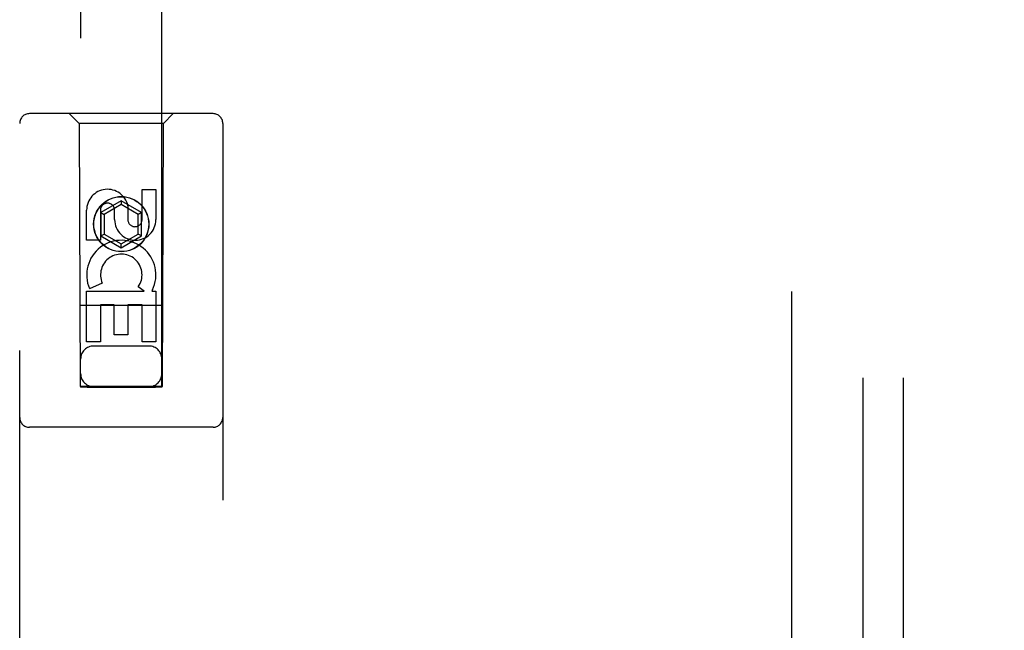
# Model space of a CAD drawing. Header units: inches. Extents: x 0 to 211, y 0 to 136.
# Tile 8 of 24: x 92.9 to 95.93, y 55.6 to 57.48. Entities that reach past the tile are written whole.
import ezdxf

# ---------------------------------------------------------------- set-up
doc = ezdxf.new("R2010")
doc.units = ezdxf.units.IN
doc.header["$LTSCALE"] = 11.589615
doc.header["$MEASUREMENT"] = 0
doc.linetypes.add('HIDDEN', pattern=[0.2, 0.1, -0.1])
doc.layers.get('0').update_dxf_attribs({"linetype": 'CONTINUOUS'})
for name, color, linetype in [('DEFAULT_2', 8, 'HIDDEN'), ('DIMENSIONS', 7, 'CONTINUOUS'), ('DOOR_ASSEMBLY', 7, 'CONTINUOUS'), ('SUBPANEL', 7, 'CONTINUOUS')]:
    doc.layers.add(name, color=color, linetype=linetype)
doc.styles.get("Standard").update_dxf_attribs({"font": 'arial.ttf'})
doc.dimstyles.new('DIMSTYLE_1', dxfattribs={"dimtxt": 0.929648, "dimasz": 1.239531, "dimexe": 0.09, "dimexo": 0.07, "dimgap": 0.0375, "dimtad": 0, "dimtih": 1, "dimtoh": 1, "dimzin": 4, "dimdsep": 46, "dimtxsty": 'Standard', "dimblk": '_FILLED', "dimblk1": '_FILLED', "dimblk2": '_FILLED', "dimcen": 0.09, "dimadec": 3, "dimazin": 1, "dimtfac": 1, "dimtdec": 3, "dimtofl": 0, "dimtmove": 0, "dimatfit": 3, "dimldrblk": '_FILLED', "dimfxl": 0, "dimtolj": 1, "dimtzin": 4, "dimarcsym": 0})

# ---------------------------------------------------------------- blocks, each defined once
blk = doc.blocks.new('_FILLED')
at = {"color": 0, "linetype": 'ByBlock'}
blk.add_solid([(0, 0), (-1, 0.2), (-1, -0.2)], dxfattribs=at)
blk = doc.blocks.new('*D11')
at = {"layer": 'DIMENSIONS', "color": 2, "linetype": 'Continuous'}
for p, q in [((96.8972, 71.391), (96.8972, 69.327)), ((96.8972, 70.4426), (94.4181, 70.4426)), ((98.2722, 70.4426), (100.7745, 70.4426))]:
    blk.add_line(p, q, dxfattribs=at)
at = {"layer": 'DIMENSIONS', "color": 2, "linetype": 'Continuous', "xscale": 1.2395309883, "yscale": 1.2395309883, "zscale": 1.2395309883}
blk.add_blockref('_FILLED', (96.8972, 70.4426), dxfattribs=at)
at = {"layer": 'DIMENSIONS', "color": 2, "linetype": 'Continuous', "xscale": 1.2395309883, "yscale": 1.2395309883, "zscale": 1.2395309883, "rotation": 180}
blk.add_blockref('_FILLED', (98.2722, 70.4426), dxfattribs=at)
at = {"layer": 'DIMENSIONS', "color": 2, "linetype": 'Continuous', "insert": (101.2394, 70.9074), "char_height": 0.92965, "width": 2.526293, "attachment_point": 1, "line_spacing_factor": 0.9}
blk.add_mtext('1.38', dxfattribs=at)

msp = doc.modelspace()

# ---------------------------------------------------------------- linework, layer by layer
at = {"layer": 'DEFAULT_2', "color": 8, "linetype": 'HIDDEN'}
msp.add_line((95.2722, 93.7332), (95.2722, 14.6292), dxfattribs=at)
at = {"layer": 'DOOR_ASSEMBLY', "color": 8, "linetype": 'HIDDEN'}
for p, q in [((93.0847, 93.3537), (93.0847, 56.3521)), ((93.3347, 56.3521), (93.3347, 93.3537)), ((93.4922, 57.1937), (92.9272, 57.1937)), ((93.0797, 57.1637), (93.0497, 57.1937)), ((93.3397, 57.1637), (93.3697, 57.1937)), ((92.8972, 55.3062), (92.8972, 57.1637)), ((93.3397, 57.1637), (93.0797, 57.1637)), ((93.0797, 57.1637), (93.0832, 56.3537)), ((93.3362, 56.3537), (93.3397, 57.1637)), ((93.5222, 57.1637), (93.5222, 55.3062)), ((93.2738, 56.9603), (93.3163, 56.9603)), ((93.2738, 56.8678), (93.2738, 56.9603)), ((93.3163, 56.9603), (93.3163, 56.8678)), ((93.2097, 56.9256), (93.1472, 56.8895)), ((93.2722, 56.8895), (93.2097, 56.9256)), ((93.2097, 56.9256), (93.2097, 56.914)), ((93.103, 56.804), (93.103, 56.8964)), ((93.1455, 56.8964), (93.1455, 56.804)), ((93.2097, 56.914), (93.1572, 56.8837)), ((93.1893, 56.8678), (93.1893, 56.8963)), ((93.2622, 56.8837), (93.2097, 56.914)), ((93.2303, 56.9102), (93.2303, 56.8639)), ((93.1472, 56.8895), (93.1572, 56.8837)), ((93.1472, 56.8895), (93.1472, 56.8173)), ((93.1572, 56.8837), (93.1572, 56.8231)), ((93.2722, 56.8895), (93.2622, 56.8837)), ((93.2622, 56.8231), (93.2622, 56.8837)), ((93.2722, 56.8173), (93.2722, 56.8895)), ((93.1455, 56.804), (93.103, 56.804)), ((93.1472, 56.8173), (93.1572, 56.8231)), ((93.1472, 56.8173), (93.2097, 56.7812)), ((93.1572, 56.8231), (93.2097, 56.7928)), ((93.2097, 56.7928), (93.2622, 56.8231)), ((93.2097, 56.7812), (93.2722, 56.8173)), ((93.2722, 56.8173), (93.2622, 56.8231)), ((93.2097, 56.7812), (93.2097, 56.7928)), ((93.1511, 56.6721), (93.112, 56.6551)), ((93.2806, 56.6477), (93.2621, 56.6607)), ((93.3058, 56.6512), (93.304, 56.6477)), ((93.103, 56.6477), (93.2806, 56.6477)), ((93.103, 56.4916), (93.103, 56.6477)), ((93.304, 56.6477), (93.3163, 56.6477)), ((93.3163, 56.6477), (93.3163, 56.4916)), ((93.3373, 56.6037), (93.0821, 56.6037)), ((93.1879, 56.6051), (93.1455, 56.6051)), ((93.1455, 56.6051), (93.1455, 56.4916)), ((93.1879, 56.5129), (93.1879, 56.6051)), ((93.2738, 56.6051), (93.2303, 56.6051)), ((93.2303, 56.6051), (93.2303, 56.5129)), ((93.2738, 56.4916), (93.2738, 56.6051)), ((93.2303, 56.5129), (93.1879, 56.5129)), ((93.1455, 56.4916), (93.103, 56.4916)), ((93.2947, 56.4787), (93.1247, 56.4787)), ((93.3163, 56.4916), (93.2738, 56.4916)), ((93.0832, 56.3537), (93.3362, 56.3537)), ((93.0855, 56.3551), (93.087, 56.3551)), ((93.087, 56.3551), (93.092, 56.3551)), ((93.092, 56.352), (93.087, 56.352)), ((93.092, 56.3551), (93.1047, 56.3551)), ((93.1047, 56.352), (93.092, 56.352)), ((93.1047, 56.3551), (93.3258, 56.3551)), ((93.1047, 56.352), (93.3147, 56.352)), ((93.3274, 56.352), (93.3147, 56.352)), ((93.3258, 56.3551), (93.3313, 56.3551)), ((93.3323, 56.352), (93.3274, 56.352)), ((93.3338, 56.3521), (93.3323, 56.352)), ((93.4922, 56.2287), (92.9272, 56.2287))]:
    msp.add_line(p, q, dxfattribs=at)
for points in [[(93.0847, 56.355), (93.0848, 56.3551), (93.0851, 56.3551), (93.0855, 56.3551)], [(93.087, 56.352), (93.0855, 56.3521), (93.0851, 56.3521), (93.0848, 56.3521), (93.0847, 56.3521)], [(93.3313, 56.3551), (93.3332, 56.3551), (93.3338, 56.3551), (93.3343, 56.3551), (93.3346, 56.3551), (93.3347, 56.355)], [(93.3347, 56.3521), (93.3346, 56.3521), (93.3343, 56.3521), (93.3338, 56.3521)]]:
    msp.add_lwpolyline(points, dxfattribs=at)
for radius in [0.085, 0.0845]:
    msp.add_circle((93.2097, 56.8537), radius, dxfattribs=at)
for centre, radius, start, end in [((92.9272, 57.1637), 0.03, 90, 180), ((93.4922, 57.1637), 0.03, 0, 90), ((93.1674, 56.8965), 0.0644, 12.2995, 180.0775), ((93.1674, 56.8964), 0.0219, 359.9011, 180), ((93.2528, 56.8678), 0.0635, 180, 360), ((93.2519, 56.8678), 0.0219, 190.307, 360), ((93.2098, 56.6975), 0.1065, 334.2636, 203.4027), ((93.2098, 56.6975), 0.0639, 324.8895, 203.4026), ((93.1247, 56.4387), 0.04, 90, 180), ((93.2947, 56.4387), 0.04, 0, 90), ((93.1247, 56.3937), 0.04, 180, 270), ((93.2947, 56.3937), 0.04, 270, 360), ((92.9272, 56.2587), 0.03, 180, 270), ((93.4922, 56.2587), 0.03, 270, 360)]:
    msp.add_arc(centre, radius, start, end, dxfattribs=at)
at = {"layer": 'SUBPANEL', "color": 8, "linetype": 'HIDDEN'}
for p, q in [((95.4909, 91.1499), (95.4909, 17.2124)), ((95.6159, 91.1499), (95.6159, 17.2124))]:
    msp.add_line(p, q, dxfattribs=at)

# ---------------------------------------------------------------- dimensions: what is measured, and where the dimension line sits
at = {"layer": 'DIMENSIONS', "color": 2, "linetype": 'Continuous'}
dim = msp.add_linear_dim(base=(96.8971764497, 70.442612), p1=(98.2721764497, 14.6291986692), p2=(96.8971764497, 69.2570341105), angle=180, dimstyle='DIMSTYLE_1', dxfattribs=at)
dim.commit()
dim.dimension.update_dxf_attribs({"geometry": '*D11', "text_midpoint": (102.5410526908, 70.4374280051), "dimtype": 160})

doc.saveas('drawing.dxf')
